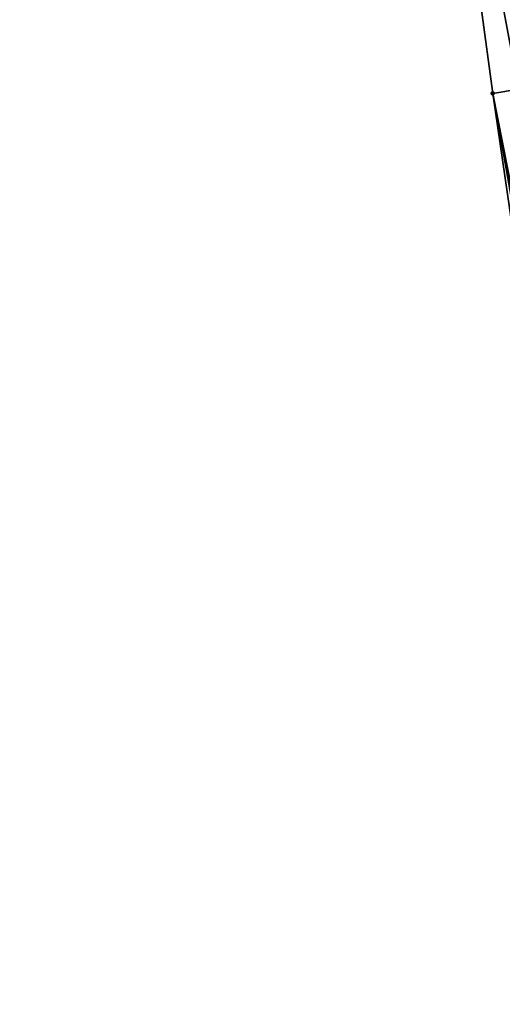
# Model space of a CAD drawing. Header units: feet. Extents: x 2004186 to 2014793, y 836912 to 864902.
# Tile 72 of 256: x 2010629 to 2010648, y 839141 to 839178. Entities that reach past the tile are written whole.
import ezdxf

# ---------------------------------------------------------------- set-up
doc = ezdxf.new("R2010")
doc.units = ezdxf.units.FT
doc.header["$LTSCALE"] = 100
doc.header["$MEASUREMENT"] = 0
doc.layers.add('I-77 SB_MM21-27-Surface-Border', color=7, linetype='Continuous')
doc.layers.add('I-77 SB_MM21-27-Surface-TIN', color=7, linetype='Continuous')
doc.layers.add('Road Shots', color=4, linetype='Continuous', lineweight=200)
doc.layers.add('Road X-Section', color=30, linetype='Continuous', lineweight=13)

msp = doc.modelspace()

# ---------------------------------------------------------------- linework, layer by layer
at = {"layer": 'I-77 SB_MM21-27-Surface-Border', "color": 3, "linetype": 'ByBlock', "lineweight": -2}
msp.add_polyline3d([(2010684.204075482, 838978.9842045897, 330.4831046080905), (2010679.142003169, 838998.3987579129, 330.0737423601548), (2010674.669503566, 839017.92552638, 329.7371164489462), (2010669.99965158, 839037.4198564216, 329.3931857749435), (2010666.513433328, 839057.111699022, 329.072349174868), (2010663.224585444, 839076.8358721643, 328.7564288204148), (2010659.738478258, 839096.5270486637, 328.4333004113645), (2010656.449240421, 839116.2535604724, 328.1270052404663), (2010653.357763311, 839136.010061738, 327.8321270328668), (2010650.265799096, 839155.769484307, 327.5646855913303), (2010647.3710486, 839175.5621768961, 327.2759111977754), (2010644.678529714, 839195.4133599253, 327.0051478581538), (2010641.410609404, 839215.1622232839, 326.7271981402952), (2010640.717584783, 839235.3161570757, 326.5969748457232), (2010637.262832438, 839255.0086934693, 326.4099797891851), (2010633.215271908, 839274.6084712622, 326.1926210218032), (2010629.168307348, 839294.2046402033, 325.994353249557)], dxfattribs=at)
at = {"layer": 'I-77 SB_MM21-27-Surface-TIN', "color": 128, "linetype": 'ByBlock', "lineweight": -2}
for points in [[(2010646.256864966, 839195.6757686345, 327.0586642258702), (2010644.678529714, 839195.4133599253, 327.0051478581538), (2010648.751903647, 839175.792913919, 327.3194988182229)], [(2010647.440619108, 839195.8725588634, 327.0975485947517), (2010646.256864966, 839195.6757686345, 327.0586642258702), (2010650.132792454, 839176.0234484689, 327.3445940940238)], [(2010646.256864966, 839195.6757686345, 327.0586642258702), (2010649.738267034, 839175.9574960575, 327.3296244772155), (2010650.132792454, 839176.0234484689, 327.3445940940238)], [(2010646.256864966, 839195.6757686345, 327.0586642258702), (2010649.540998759, 839175.9245532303, 327.3251882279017), (2010649.738267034, 839175.9574960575, 327.3296244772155)], [(2010646.256864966, 839195.6757686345, 327.0586642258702), (2010649.146448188, 839175.8587516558, 327.3239949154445), (2010649.540998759, 839175.9245532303, 327.3251882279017)], [(2010646.256864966, 839195.6757686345, 327.0586642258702), (2010648.751903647, 839175.792913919, 327.3194988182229), (2010649.146448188, 839175.8587516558, 327.3239949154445)], [(2010647.835214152, 839195.9380933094, 327.1057225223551), (2010647.440619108, 839195.8725588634, 327.0975485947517), (2010651.119141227, 839176.1881182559, 327.3627249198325)], [(2010647.440619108, 839195.8725588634, 327.0975485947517), (2010650.724603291, 839176.122240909, 327.3546111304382), (2010651.119141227, 839176.1881182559, 327.3627249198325)], [(2010647.440619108, 839195.8725588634, 327.0975485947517), (2010650.330058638, 839176.0564038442, 327.3501764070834), (2010650.724603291, 839176.122240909, 327.3546111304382)], [(2010647.440619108, 839195.8725588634, 327.0975485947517), (2010650.132792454, 839176.0234484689, 327.3445940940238), (2010650.330058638, 839176.0564038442, 327.3501764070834)], [(2010644.678529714, 839195.4133599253, 327.0051478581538), (2010648.357367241, 839175.727027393, 327.3105466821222), (2010648.751903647, 839175.792913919, 327.3194988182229)], [(2010644.678529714, 839195.4133599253, 327.0051478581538), (2010647.3710486, 839175.5621768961, 327.2759111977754), (2010648.357367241, 839175.727027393, 327.3105466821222)], [(2010648.357367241, 839175.727027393, 327.3105466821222), (2010647.3710486, 839175.5621768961, 327.2759111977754), (2010651.252129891, 839155.9342619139, 327.5871469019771)], [(2010647.3710486, 839175.5621768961, 327.2759111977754), (2010651.054855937, 839155.9013531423, 327.5860825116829), (2010651.252129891, 839155.9342619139, 327.5871469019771)], [(2010647.3710486, 839175.5621768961, 327.2759111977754), (2010650.857588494, 839155.8684053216, 327.5821548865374), (2010651.054855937, 839155.9013531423, 327.5860825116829)], [(2010647.3710486, 839175.5621768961, 327.2759111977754), (2010650.265799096, 839155.769484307, 327.5646855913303), (2010650.857588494, 839155.8684053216, 327.5821548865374)]]:
    msp.add_3dface(points, dxfattribs=at)
at = {"layer": 'Road Shots', "lineweight": 100}
msp.add_point((2010647.3710486, 839175.5621768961, 327.2759111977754), dxfattribs=at)
at = {"layer": 'Road X-Section', "extrusion": (0.1644611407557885, -0.9863211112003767, 0.01109949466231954), "elevation": -497019.5800810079, "flags": 128}
msp.add_lwpolyline([(2121286.393469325, 5844.302103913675), (2121287.393469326, 5844.336741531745), (2121287.793469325, 5844.345694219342), (2121288.193469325, 5844.350190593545), (2121288.593469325, 5844.351383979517), (2121288.793469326, 5844.355820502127), (2121289.193469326, 5844.370791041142), (2121289.393469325, 5844.376373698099), (2121289.793469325, 5844.380808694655), (2121290.193469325, 5844.388922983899), (2121291.593469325, 5844.40319182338), (2121291.993469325, 5844.401041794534), (2121292.193469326, 5844.399458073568), (2121292.393469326, 5844.399999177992), (2121292.593469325, 5844.404001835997), (2121293.193469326, 5844.422432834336), (2121293.993469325, 5844.440423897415), (2121295.993469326, 5844.471307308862), (2121296.793469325, 5844.483960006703), (2121298.193469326, 5844.502860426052), (2121299.193469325, 5844.519074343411), (2121300.193469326, 5844.541706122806), (2121300.993469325, 5844.559383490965), (2121301.593469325, 5844.569875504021), (2121302.593469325, 5844.580377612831), (2121302.793469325, 5844.583700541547), (2121303.393469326, 5844.601913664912), (2121303.793469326, 5844.606364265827), (2121304.193469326, 5844.601930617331), (2121304.393469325, 5844.603276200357), (2121305.793469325, 5844.637113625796), (2121306.993469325, 5844.660707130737), (2121307.993469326, 5844.679780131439), (2121309.193469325, 5844.705639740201), (2121311.793469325, 5844.759425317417), (2121313.193469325, 5844.793681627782), (2121314.593469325, 5844.827945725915), (2121315.393469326, 5844.846822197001), (2121315.793469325, 5844.852452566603), (2121315.993469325, 5844.853077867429), (2121316.393469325, 5844.848648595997), (2121316.993469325, 5844.846743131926), (2121318.593469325, 5844.819347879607), (2121319.993469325, 5844.792862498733), (2121320.793469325, 5844.781750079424), (2121321.393469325, 5844.771277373), (2121323.393469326, 5844.751776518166), (2121324.193469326, 5844.741776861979), (2121324.793469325, 5844.735521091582), (2121325.593469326, 5844.723446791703), (2121326.793469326, 5844.704273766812), (2121327.793469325, 5844.683207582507), (2121328.193469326, 5844.670915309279), (2121328.393469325, 5844.667540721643), (2121328.593469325, 5844.668050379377), (2121328.793469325, 5844.671083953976), (2121328.993469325, 5844.671905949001), (2121329.393469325, 5844.657842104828), (2121329.793469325, 5844.637461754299), (2121330.193469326, 5844.614337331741), (2121330.593469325, 5844.597001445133), (2121331.393469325, 5844.558194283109), (2121332.193469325, 5844.517992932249), (2121332.993469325, 5844.482337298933), (2121334.193469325, 5844.418963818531), (2121334.993469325, 5844.377754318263)], dxfattribs=at)

doc.saveas('drawing.dxf')
